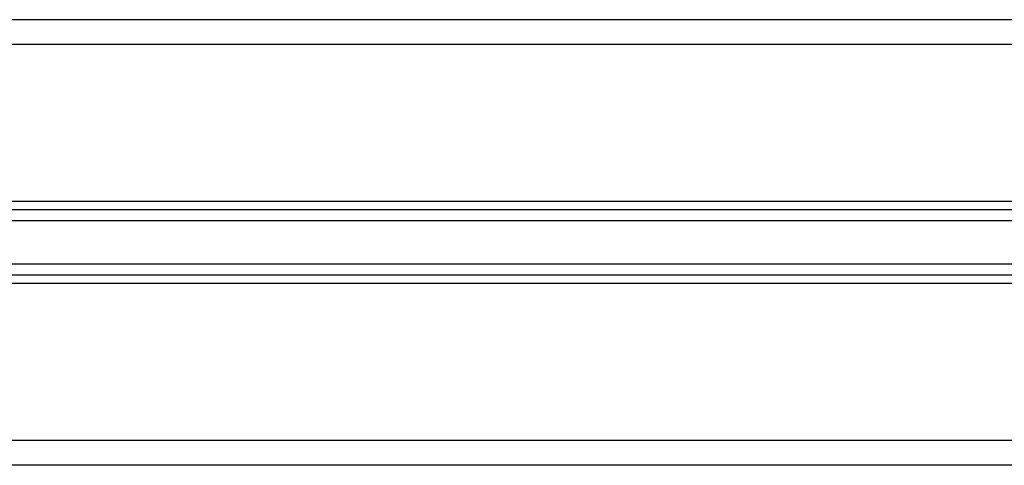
# Model space of a CAD drawing. Header units: millimetres. Extents: x -535 to 1155, y 0 to 326.
# Tile 38 of 116: x 30 to 57, y 140 to 152. Entities that reach past the tile are written whole.
import ezdxf

# ---------------------------------------------------------------- set-up
doc = ezdxf.new("R2010")
doc.units = ezdxf.units.MM

msp = doc.modelspace()

# ---------------------------------------------------------------- linework, layer by layer
at = {"color": 7, "linetype": 'Continuous', "lineweight": 25}
for p, q in [((312.2075, 152.4973), (-24.8542, 152.4973)), ((300.4955, 151.8164), (-13.1422, 151.8164)), ((300.4955, 147.4993), (-13.1422, 147.4993)), ((300.4955, 147.2671), (-13.1422, 147.2671)), ((300.4955, 146.9684), (-13.1422, 146.9684)), ((300.4955, 145.7695), (-13.1422, 145.7695)), ((300.4955, 145.4708), (-13.1422, 145.4708)), ((300.4955, 145.2386), (-13.1422, 145.2386)), ((300.4955, 140.9215), (-13.1422, 140.9215)), ((312.2075, 140.2406), (-24.8542, 140.2406))]:
    msp.add_line(p, q, dxfattribs=at)

doc.saveas('drawing.dxf')
